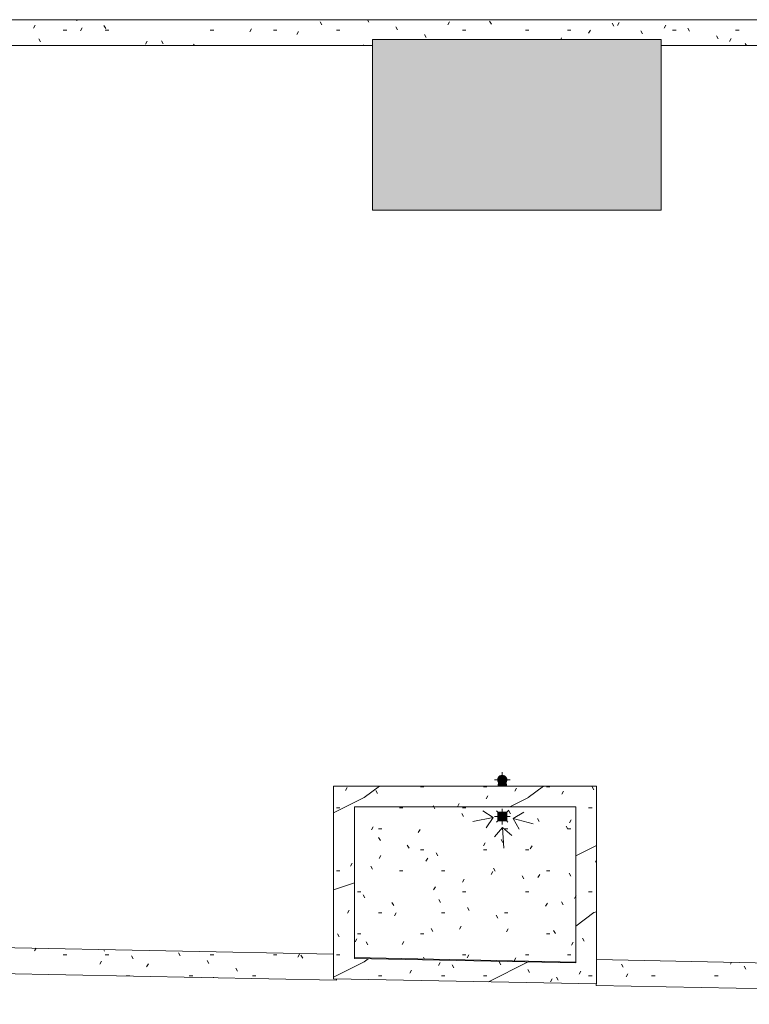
# Model space of a CAD drawing. Header units: millimetres. Extents: x 992 to 119315, y -26483 to 33271.
# Tile 19 of 110: x 87159 to 94214, y -26285 to -16763. Entities that reach past the tile are written whole.
import ezdxf

# ---------------------------------------------------------------- set-up
doc = ezdxf.new("R2010")
doc.units = ezdxf.units.MM
for name, color, linetype, lineweight in [('A-DETL', 90, 'Continuous', 9), ('A-DETL-MBND', 5, 'Continuous', 9), ('A-DETL-THIN', 151, 'Continuous', 9), ('A-FLOR', 192, 'Continuous', 18), ('A-ROOF', 132, 'Continuous', 9), ('P-PIPE', 3, 'Continuous', 9), ('P-SANR-FIXT', 6, 'Continuous', 9)]:
    doc.layers.add(name, color=color, linetype=linetype, lineweight=lineweight)
pattern_1 = [(0, (0, 0), (812.8, 203.2), [33.528, -576.072, 33.528, -576.072, -3251.2]), (0, (0, 0), (812.8, 203.2), [-1219.2, 33.528, -1185.672, 33.528, -576.072, -1422.4]), (0, (0, 0), (812.8, 203.2), [-3048, 33.528, -372.872, 33.528, -982.472]), (120, (304.8, 101.6), (-582.3764, 602.3054), [33.528, -576.072, 33.528, -576.072, -3251.2]), (120, (304.8, 101.6), (-582.3764, 602.3054), [-1219.2, 33.528, -1185.672, 33.528, -576.072, -1422.4]), (120, (304.8, 101.6), (-582.3764, 602.3054), [-3048, 33.528, -372.872, 33.528, -982.472]), (240, (406.4, 508), (-230.4236, -805.5054), [33.528, -576.072, 33.528, -576.072, -3251.2]), (240, (406.4, 508), (-230.4236, -805.5054), [-1219.2, 33.528, -1185.672, 33.528, -576.072, -1422.4]), (240, (406.4, 508), (-230.4236, -805.5054), [-3048, 33.528, -372.872, 33.528, -982.472])]

# ---------------------------------------------------------------- blocks, each defined once
blk = doc.blocks.new('PLUV_Grelha Ralo Hemisférico_Abacaxi - Grelha Abacaxi-V16-PLANTA DE CAIMENTO DE PISOS - COBERTURA')
at = {"layer": 'A-DETL-MBND'}
for points in [[(-2.5, -39.6), (-1.7, -17.1), (0, -14.3), (0, -10), (-5, -8.7), (-8.7, -5), (-10, 0), (-8.7, 5), (-5, 8.7), (0, 10), (0, 14.3), (-2.5, 18.3), (-2.5, 39.6), (-17.6, 35.6), (-7.1, 17), (-11.3, 14.6), (-22, 33.1), (-33.1, 22), (-14.6, 11.3), (-17.1, 6.9), (-35.6, 17.6), (-39.6, 2.5), (-18.3, 2.5), (-18.3, -2.5), (-39.6, -2.5), (-35.6, -17.6), (-17, -7.1), (-14.6, -11.3), (-33, -22), (-21.5, -32.2), (-10.9, -14.8), (-6.9, -17.1), (-17.1, -35.7), (-7.8, -38.1)], [(2.5, -39.6), (17.1, -34.6), (7.1, -17), (11.3, -14.5), (22, -33), (33, -22), (14.6, -11.3), (18.3, -7.7), (35.6, -17.6), (39.6, -2.5), (18.3, -2.5), (18.3, 2.5), (39.6, 2.5), (35.6, 17.6), (17.1, 7), (14.6, 11.3), (33.1, 22), (21.5, 32.2), (11, 14.8), (7.7, 18.3), (17.6, 35.6), (2.5, 39.6), (1.8, 17.1), (0, 14.3), (0, 10), (5.6, 8.2), (8.7, 5), (10, 0), (8.7, -5), (5, -8.7), (0, -10), (0, -14.3), (2.5, -18.3), (2.5, -37.5)]]:
    blk.add_hatch(color=252, dxfattribs=at).paths.add_polyline_path(points)
h = blk.add_hatch(color=252, dxfattribs=at)
h.paths.add_polyline_path([(-37.5, -2.5), (-37.1, -1.9), (-37.5, 2.5), (-39.6, 2.5), (-39.6, -2.5), (-37.5, -2.5)])
h.paths.add_polyline_path([(37.2, -2.5), (39.6, -2.5), (39.6, 2.5), (37.1, 2.5), (37.1, -2.5)])
h = blk.add_hatch(color=252, dxfattribs=at)
h.paths.add_polyline_path([(33, -22), (35.6, -17.6), (33.3, -16.5), (31, -20.8)])
h.paths.add_polyline_path([(-33.4, 16.4), (-31, 20.8), (-33.1, 22), (-35.6, 17.6), (-33.5, 16.4)])
h = blk.add_hatch(color=252, dxfattribs=at)
h.paths.add_polyline_path([(-33, -22), (-31.4, -19.9), (-34.3, -16.9), (-35, -18.6), (-34.4, -19.9)])
h.paths.add_polyline_path([(33.4, 16.4), (35.1, 18.6), (33.1, 22), (31.4, 19.8), (33.3, 16.4)])
h = blk.add_hatch(color=252, dxfattribs=at)
h.paths.add_polyline_path([(-17.6, -35.6), (-17.1, -33), (-20.8, -31), (-21.5, -33.4), (-18.5, -35.1)])
h.paths.add_polyline_path([(20.7, 30.8), (21.5, 33.3), (17.6, 35.6), (16.5, 33.3), (20.5, 31)])
h = blk.add_hatch(color=252, dxfattribs=at)
h.paths.add_polyline_path([(17.6, -35.6), (22, -33), (19.9, -31.4), (16.5, -33.5), (17.1, -34.6)])
h.paths.add_polyline_path([(-20.7, 30.9), (-16.4, 33.5), (-18.6, 35.1), (-21.5, 32.2), (-20.8, 31)])
at = {"layer": 'A-DETL-MBND', "color": 253, "flags": 128}
for points in [[(0, 40), (-1.6, 40), (-3.2, 39.9), (-4.8, 39.7), (-6.4, 39.5), (-7.9, 39.2), (-9.5, 38.9), (-11.1, 38.4), (-12.6, 38), (-14.1, 37.4), (-15.6, 36.8), (-17, 36.2), (-18.5, 35.5), (-19.9, 34.7), (-21.2, 33.9), (-22.6, 33), (-23.9, 32.1), (-25.2, 31.1), (-26.4, 30.1), (-27.6, 29), (-28.7, 27.9), (-29.8, 26.7), (-30.8, 25.5), (-31.8, 24.2), (-32.8, 22.9), (-33.7, 21.6), (-34.5, 20.2), (-35.3, 18.9), (-36, 17.4), (-36.7, 16), (-37.3, 14.5), (-37.8, 13), (-38.3, 11.5), (-38.7, 9.9), (-39.1, 8.4), (-39.4, 6.8), (-39.7, 5.2), (-39.8, 3.6), (-39.9, 2), (-40, 0.4), (-40, -1.2), (-39.9, -2.8), (-39.8, -4.4), (-39.6, -5.9), (-39.3, -7.5), (-39, -9.1), (-38.6, -10.6), (-38.1, -12.2), (-37.6, -13.7), (-37, -15.2), (-36.4, -16.6), (-35.7, -18.1), (-34.9, -19.5), (-34.1, -20.9), (-33.3, -22.2), (-32.3, -23.5), (-31.4, -24.8), (-30.4, -26), (-29.3, -27.2), (-28.2, -28.4), (-27, -29.5), (-25.8, -30.6), (-24.6, -31.6), (-23.3, -32.5), (-22, -33.4), (-20.6, -34.3), (-19.2, -35.1), (-17.8, -35.8), (-16.4, -36.5), (-14.9, -37.1), (-13.4, -37.7), (-11.9, -38.2), (-10.3, -38.6), (-8.8, -39), (-7.2, -39.3), (-5.6, -39.6), (-4.1, -39.8), (-2.5, -39.9), (-0.9, -40), (0, -40)], [(0, -40), (1.6, -40), (3.2, -39.9), (4.8, -39.7), (6.4, -39.5), (7.9, -39.2), (9.5, -38.9), (11.1, -38.4), (12.6, -38), (14.1, -37.4), (15.6, -36.8), (17, -36.2), (18.5, -35.5), (19.9, -34.7), (21.2, -33.9), (22.6, -33), (23.9, -32.1), (25.2, -31.1), (26.4, -30.1), (27.6, -29), (28.7, -27.9), (29.8, -26.7), (30.8, -25.5), (31.8, -24.2), (32.8, -22.9), (33.7, -21.6), (34.5, -20.2), (35.3, -18.9), (36, -17.4), (36.7, -16), (37.3, -14.5), (37.8, -13), (38.3, -11.5), (38.7, -9.9), (39.1, -8.4), (39.4, -6.8), (39.7, -5.2), (39.8, -3.6), (39.9, -2), (40, -0.4), (40, 1.2), (39.9, 2.8), (39.8, 4.4), (39.6, 5.9), (39.3, 7.5), (39, 9.1), (38.6, 10.6), (38.1, 12.2), (37.6, 13.7), (37, 15.2), (36.4, 16.6), (35.7, 18.1), (34.9, 19.5), (34.1, 20.9), (33.3, 22.2), (32.3, 23.5), (31.4, 24.8), (30.4, 26), (29.3, 27.2), (28.2, 28.4), (27, 29.5), (25.8, 30.6), (24.6, 31.6), (23.3, 32.5), (22, 33.4), (20.6, 34.3), (19.2, 35.1), (17.8, 35.8), (16.4, 36.5), (14.9, 37.1), (13.4, 37.7), (11.9, 38.2), (10.3, 38.6), (8.8, 39), (7.2, 39.3), (5.6, 39.6), (4.1, 39.8), (2.5, 39.9), (0.9, 40), (0, 40)]]:
    blk.add_lwpolyline(points, dxfattribs=at)
at = {"layer": 'A-DETL-MBND', "color": 253}
for radius, start, end in [(40, 178.00823, 181.99208), (39.7, 176.38831, 183.65078), (37.2, 176.14296, 183.8988), (39.7, 146.38831, 153.65078), (40, 150, 151.99208), (37.2, 146.14296, 153.8988), (39.7, 116.34922, 123.61169), (37.2, 116.1012, 123.85704), (40, 118.00792, 120), (18.4, 172.20487, 187.87993), (18.4, 142.20487, 157.87993), (18.4, 112.12007, 127.79513), (10, 90, 180), (40, 90, 93.75), (37.5, 90, 94), (39.7, 90, 93.61169), (37.2, 90, 93.85704), (18.4, 90, 97.79513), (40, 86.20946, 90), (39.7, 86.34922, 90), (37.5, 85.95676, 90), (37.2, 86.1012, 90), (18.4, 82.12007, 90), (10, 360, 90), (10, 270, 360), (18.4, 52.12007, 67.79513), (18.4, 22.12007, 37.79513), (37.2, 56.1012, 63.85704), (39.7, 56.34922, 63.61169), (18.4, 352.12007, 7.79513), (40, 60, 61.99177), (37.2, 26.1012, 33.85704), (39.7, 26.34922, 33.61169), (40, 28.00792, 30), (37.2, 356.1012, 3.85704), (39.7, 356.34922, 3.61169), (40, 358.00792, 1.99177), (39.7, 206.38831, 213.65078), (40, 208.00823, 210), (37.2, 206.14296, 213.8988), (39.7, 236.38831, 243.65078), (37.2, 236.14296, 243.8988), (40, 240, 241.99208), (18.4, 202.20487, 217.87993), (18.4, 232.20487, 247.87993), (10, 180, 270), (37.5, 266, 270), (40, 266.25, 270), (18.4, 262.20487, 270), (37.2, 266.14296, 270), (39.7, 266.38831, 270), (18.4, 270, 277.87993), (37.2, 270, 273.8988), (37.5, 270, 274.04324), (39.7, 270, 273.65078), (40, 270, 273.79054), (18.4, 292.20487, 307.87993), (18.4, 322.12007, 337.79513), (37.2, 296.14296, 303.8988), (39.7, 296.38831, 303.65078), (40, 298.00823, 300), (37.2, 326.1012, 333.85704), (39.7, 326.34922, 333.61169), (40, 330, 331.99177)]:
    blk.add_arc((0, 0), radius, start, end, dxfattribs=at)
for points in [[(-39.6, 2.5), (-39.2, 2.5), (-37.6, 2.5), (-33, 2.5), (-26.5, 2.5), (-21.2, 2.5), (-18.3, 2.5)], [(-17.1, 6.9), (-19.6, 8.4), (-24.2, 11.1), (-29.9, 14.3), (-33.8, 16.6), (-35.2, 17.4), (-35.6, 17.6)], [(-33.1, 22), (-32.7, 21.8), (-31.3, 21), (-27.4, 18.7), (-21.7, 15.4), (-17.1, 12.8), (-14.6, 11.3)], [(-11.3, 14.6), (-12.8, 17.1), (-15.4, 21.7), (-18.7, 27.4), (-21, 31.3), (-21.8, 32.7), (-22, 33.1)], [(-17.6, 35.6), (-17.4, 35.2), (-16.6, 33.8), (-14.3, 29.9), (-11.1, 24.2), (-8.4, 19.6), (-6.9, 17.1)], [(-2.5, 18.3), (-2.5, 21.2), (-2.5, 26.5), (-2.5, 33), (-2.5, 37.6), (-2.5, 39.2), (-2.5, 39.6)], [(2.5, 39.6), (2.5, 39.2), (2.5, 37.6), (2.5, 33), (2.5, 26.5), (2.5, 21.2), (2.5, 18.3)], [(7, 17.1), (8.4, 19.6), (11.1, 24.2), (14.4, 29.9), (16.6, 33.8), (17.4, 35.2), (17.6, 35.6)], [(22, 33), (21.8, 32.7), (21, 31.3), (18.7, 27.3), (15.4, 21.7), (12.8, 17.1), (11.3, 14.5)], [(14.6, 11.3), (17.1, 12.8), (21.7, 15.4), (27.4, 18.7), (31.3, 21), (32.7, 21.8), (33.1, 22)], [(35.6, 17.6), (35.2, 17.4), (33.8, 16.6), (29.9, 14.3), (24.2, 11.1), (19.6, 8.4), (17.1, 6.9)], [(18.3, 2.5), (21.2, 2.5), (26.5, 2.5), (33, 2.5), (37.6, 2.5), (39.2, 2.5), (39.6, 2.5)], [(-18.3, -2.5), (-21.2, -2.5), (-26.5, -2.5), (-33, -2.5), (-37.6, -2.5), (-39.2, -2.5), (-39.6, -2.5)], [(-35.6, -17.6), (-35.2, -17.4), (-33.8, -16.6), (-29.9, -14.4), (-24.2, -11.1), (-19.6, -8.4), (-17.1, -7)], [(-14.5, -11.3), (-17.1, -12.8), (-21.7, -15.4), (-27.3, -18.7), (-31.3, -21), (-32.7, -21.8), (-33, -22)], [(-22, -33.1), (-21.8, -32.7), (-21, -31.3), (-18.7, -27.4), (-15.4, -21.7), (-12.8, -17.1), (-11.3, -14.6)], [(-6.9, -17.1), (-8.4, -19.6), (-11.1, -24.2), (-14.3, -29.9), (-16.6, -33.8), (-17.4, -35.2), (-17.6, -35.6)], [(-2.5, -39.6), (-2.5, -39.2), (-2.5, -37.6), (-2.5, -33), (-2.5, -26.5), (-2.5, -21.2), (-2.5, -18.3)], [(2.5, -18.3), (2.5, -21.2), (2.5, -26.5), (2.5, -33), (2.5, -37.6), (2.5, -39.2), (2.5, -39.6)], [(17.6, -35.6), (17.4, -35.2), (16.6, -33.8), (14.4, -29.9), (11.1, -24.2), (8.4, -19.6), (7, -17.1)], [(11.3, -14.5), (12.8, -17.1), (15.4, -21.7), (18.7, -27.3), (21, -31.3), (21.8, -32.7), (22, -33)], [(33, -22), (32.7, -21.8), (31.3, -21), (27.3, -18.7), (21.7, -15.4), (17.1, -12.8), (14.5, -11.3)], [(17.1, -7), (19.6, -8.4), (24.2, -11.1), (29.9, -14.4), (33.8, -16.6), (35.2, -17.4), (35.6, -17.6)], [(39.6, -2.5), (39.2, -2.5), (37.6, -2.5), (33, -2.5), (26.5, -2.5), (21.2, -2.5), (18.3, -2.5)]]:
    blk.add_open_spline(points, degree=3, dxfattribs=at)
blk = doc.blocks.new('PLUV_Serie Reforcada_Joelho 45_90 - Standard-25854213-PLANTA DE CAIMENTO DE PISOS - COBERTURA')
at = {"layer": 'A-DETL-MBND'}
for points in [[(1183.6, -24153.6), (1220.5, -24153.6), (1219.9, -24077.2), (1208.2, -24079.5), (1198.7, -24084.6), (1191.5, -24091.4), (1186.8, -24099.3), (1184.3, -24107.1), (1185.1, -24107.9), (1183.6, -24113.2), (1183.5, -24141.1), (1183.2, -24150.8), (1183.4, -24153.6)], [(1239.5, -24153.6), (1258, -24153.6), (1258, -24134.4), (1257.3, -24110.7), (1256.8, -24107.1), (1257, -24107.1), (1255.6, -24102.3), (1250.5, -24093.3), (1241.2, -24083.7), (1237.8, -24081.5), (1226.2, -24077.8), (1220.5, -24077.1), (1220.5, -24153.6), (1239.3, -24153.6)], [(1208.2, -24176.1), (1220.5, -24176.1), (1220.5, -24159), (1181.4, -24159), (1182.1, -24176.1), (1206.9, -24176.1)], [(1234.2, -24176.1), (1260, -24176.1), (1259, -24159), (1220.5, -24159), (1220.5, -24176.1), (1232.9, -24176.1)]]:
    blk.add_hatch(color=253, dxfattribs=at).paths.add_polyline_path(points)
h = blk.add_hatch(color=253, dxfattribs=at)
h.paths.add_polyline_path([(1183.7, -24159), (1183, -24158.1), (1183.6, -24159)])
h.paths.add_polyline_path([(1198.4, -24159), (1220.5, -24159), (1220, -24156.6), (1186.1, -24157.7), (1186.1, -24159), (1197.3, -24159)])
h = blk.add_hatch(color=253, dxfattribs=at)
h.paths.add_polyline_path([(1257.6, -24117.7), (1257.7, -24111.9), (1256.8, -24107.1), (1255.7, -24107.4), (1257.4, -24113.2), (1257.6, -24117.3)])
h.paths.add_polyline_path([(1184.3, -24104.9), (1190.4, -24093.5), (1186.4, -24099.9), (1185.5, -24102.1)])
h.paths.add_polyline_path([(1183.4, -24117.7), (1184.5, -24109.1), (1184.3, -24107.1), (1184.1, -24107.1), (1183.4, -24117.3)])
h.paths.add_polyline_path([(1256.8, -24104.9), (1251.9, -24094.6), (1253.5, -24097.6), (1255.6, -24102.3)])
h = blk.add_hatch(color=253, dxfattribs=at)
h.paths.add_polyline_path([(1185.8, -24156.6), (1183.6, -24153.6), (1184.4, -24156.6), (1185.3, -24156.6)])
h.paths.add_polyline_path([(1210.9, -24156.6), (1220.5, -24156.6), (1220.5, -24153.6), (1185.3, -24153.6), (1186.1, -24156.6), (1210.8, -24156.6)])
h = blk.add_hatch(color=253, dxfattribs=at)
h.paths.add_polyline_path([(1227, -24156.6), (1244.7, -24156.6), (1243.8, -24153.6), (1220.5, -24154.2), (1221.1, -24156.6), (1226.2, -24156.6)])
h.paths.add_polyline_path([(1255.2, -24156.6), (1255, -24153.6), (1244.7, -24153.6), (1244.8, -24156.6), (1255, -24156.6)])
h.paths.add_polyline_path([(1257.5, -24156.6), (1256.7, -24154.6), (1256, -24156.6), (1257.4, -24156.6)])
h = blk.add_hatch(color=253, dxfattribs=at)
h.paths.add_polyline_path([(1257.4, -24159), (1258, -24158.1), (1256.8, -24158.3)])
h.paths.add_polyline_path([(1220.6, -24159), (1255.2, -24157.8), (1252.5, -24156.6), (1220.5, -24156.6), (1220.6, -24159)])
at = {"layer": 'A-DETL-MBND', "color": 253}
for p, q in [((1183, -24156.6), (1180.7, -24159)), ((1180.7, -24159), (1180.7, -24176.1)), ((1220.5, -24159), (1181.4, -24159)), ((1183, -24114.6), (1183, -24114.6)), ((1183, -24153.6), (1183, -24156.6)), ((1220.5, -24156.6), (1183.6, -24156.6)), ((1257.5, -24156.6), (1220.5, -24156.6)), ((1259.7, -24159), (1220.5, -24159)), ((1258, -24114.6), (1258, -24114.6)), ((1258, -24156.6), (1258, -24153.6)), ((1260.3, -24159), (1258, -24156.6)), ((1260.3, -24176.1), (1260.3, -24159))]:
    blk.add_line(p, q, dxfattribs=at)
at = {"layer": 'A-DETL-MBND', "color": 253, "flags": 128}
for points in [[(1183, -24114.6), (1183.1, -24113.1), (1183.2, -24111.6), (1183.3, -24110.1), (1183.5, -24108.6), (1183.8, -24107.2), (1184.1, -24105.7), (1184.5, -24104.2), (1184.9, -24102.8), (1185.4, -24101.4), (1186, -24100), (1186.6, -24098.6), (1187.3, -24097.3), (1188, -24096), (1188.8, -24094.7), (1189.6, -24093.4), (1190.5, -24092.2), (1191.4, -24091), (1192.4, -24089.9), (1193.4, -24088.8), (1194.4, -24087.7), (1195.5, -24086.7), (1196.7, -24085.7), (1197.8, -24084.8), (1199, -24083.9), (1200.3, -24083.1), (1201.6, -24082.3), (1202.9, -24081.5), (1204.2, -24080.9), (1205.6, -24080.2), (1207, -24079.7), (1208.4, -24079.1), (1209.8, -24078.7), (1211.2, -24078.3), (1212.7, -24077.9), (1214.2, -24077.7), (1215.7, -24077.4), (1217.1, -24077.3), (1218.6, -24077.2), (1220.1, -24077.1), (1220.5, -24077.1)], [(1220.5, -24077.1), (1222, -24077.1), (1223.5, -24077.2), (1225, -24077.4), (1226.5, -24077.6), (1228, -24077.9), (1229.5, -24078.2), (1230.9, -24078.6), (1232.3, -24079), (1233.8, -24079.5), (1235.1, -24080.1), (1236.5, -24080.7), (1237.9, -24081.3), (1239.2, -24082.1), (1240.5, -24082.8), (1241.7, -24083.7), (1242.9, -24084.5), (1244.1, -24085.4), (1245.3, -24086.4), (1246.4, -24087.4), (1247.4, -24088.5), (1248.5, -24089.6), (1249.4, -24090.7), (1250.4, -24091.9), (1251.3, -24093.1), (1252.1, -24094.3), (1252.9, -24095.6), (1253.6, -24096.9), (1254.3, -24098.3), (1254.9, -24099.6), (1255.5, -24101), (1256, -24102.4), (1256.5, -24103.9), (1256.9, -24105.3), (1257.2, -24106.8), (1257.5, -24108.2), (1257.7, -24109.7), (1257.9, -24111.2), (1258, -24112.7), (1258, -24114.2), (1258, -24114.6)], [(1183, -24114.6), (1183, -24114.6), (1183, -24114.7), (1183, -24114.9), (1183, -24115.1), (1183, -24115.4), (1183, -24115.7), (1183, -24116.1), (1183, -24116.6), (1183, -24117.1), (1183, -24117.7), (1183, -24118.3), (1183, -24119), (1183, -24119.8), (1183, -24120.6), (1183, -24121.4), (1183, -24122.3), (1183, -24123.3), (1183, -24124.3), (1183, -24125.3), (1183, -24126.4), (1183, -24127.6), (1183, -24128.8), (1183, -24130), (1183, -24131.2), (1183, -24132.5), (1183, -24133.9), (1183, -24135.2), (1183, -24136.6), (1183, -24138), (1183, -24139.5), (1183, -24140.9), (1183, -24142.4), (1183, -24143.9), (1183, -24145.4), (1183, -24147), (1183, -24148.5), (1183, -24150.1), (1183, -24151.6), (1183, -24153.2), (1183, -24153.6)], [(1258, -24153.6), (1258, -24152), (1258, -24150.5), (1258, -24148.9), (1258, -24147.4), (1258, -24145.9), (1258, -24144.3), (1258, -24142.8), (1258, -24141.3), (1258, -24139.9), (1258, -24138.4), (1258, -24137), (1258, -24135.6), (1258, -24134.2), (1258, -24132.9), (1258, -24131.6), (1258, -24130.3), (1258, -24129.1), (1258, -24127.9), (1258, -24126.7), (1258, -24125.6), (1258, -24124.6), (1258, -24123.5), (1258, -24122.6), (1258, -24121.7), (1258, -24120.8), (1258, -24120), (1258, -24119.2), (1258, -24118.5), (1258, -24117.9), (1258, -24117.3), (1258, -24116.7), (1258, -24116.2), (1258, -24115.8), (1258, -24115.5), (1258, -24115.2), (1258, -24114.9), (1258, -24114.8), (1258, -24114.7), (1258, -24114.6)]]:
    blk.add_lwpolyline(points, dxfattribs=at)
at = {"layer": 'A-DETL-MBND', "color": 253}
for major_axis, start_param, end_param in [((-37.5, 0), 4.712389, 6.354938), ((37.5, 0), 1.570796, 3.213346), ((37.5, 0), 6.211432, 7.853982), ((37.5, 0), 6.211432, 7.853982)]:
    blk.add_ellipse((1220.5, -24114.6), major_axis=major_axis, ratio=0.999988, start_param=start_param, end_param=end_param, dxfattribs=at)
blk = doc.blocks.new('PLUV_Serie Reforcada_Luva Simples - Standard-V17-PLANTA DE CAIMENTO DE PISOS - COBERTURA')
at = {"layer": 'A-DETL-MBND'}
for points in [[(1183.3, -24138.1), (1181.9, -24107), (1188.3, -24092.3), (1196.3, -24083.7), (1210.8, -24076.4), (1220.5, -24074.4), (1220.5, -24070.4), (1205.4, -24073), (1190.9, -24082.2), (1182.2, -24092.5), (1176.9, -24107.8), (1177.6, -24124.3), (1183.2, -24138)], [(1257.9, -24126.9), (1259.2, -24121.5), (1259.7, -24111.7), (1257.8, -24102.1), (1252.8, -24092.3), (1245.5, -24084.4), (1238.1, -24079.5), (1227.3, -24076), (1220, -24075.2), (1210.1, -24076.5), (1198.4, -24082.2), (1190.2, -24089.8), (1185.2, -24097.6), (1181.9, -24107.8), (1181.3, -24117.3), (1183.3, -24123.5), (1184.5, -24104.4), (1190.5, -24092.6), (1196.2, -24086.4), (1205.4, -24080.6), (1214, -24078), (1221.2, -24077.2), (1232.8, -24079.5), (1242.8, -24084.8), (1248.7, -24090.3), (1254.7, -24099.9), (1257.2, -24108.5), (1257.7, -24118.7), (1257.9, -24126.7)], [(1257.8, -24138.1), (1258.9, -24136.8), (1264.2, -24121.5), (1263.4, -24104.9), (1256.8, -24090), (1246.8, -24079.5), (1235.7, -24073), (1220.5, -24070.4), (1220.7, -24075.1), (1234.1, -24077.5), (1248.5, -24086.7), (1256, -24097.9), (1259.5, -24107.8), (1258.7, -24124.9), (1257.9, -24128.3), (1257.9, -24137.2)]]:
    blk.add_hatch(color=253, dxfattribs=at).paths.add_polyline_path(points)
at = {"layer": 'A-DETL-MBND', "color": 253}
for p, q in [((1176.2, -24114.7), (1176.2, -24114.7)), ((1181, -24114.6), (1181, -24114.7)), ((1181, -24114.7), (1181, -24115)), ((1260.1, -24114.7), (1260.1, -24114.6)), ((1260.1, -24115), (1260.1, -24114.7)), ((1264.8, -24114.7), (1264.8, -24114.7))]:
    blk.add_line(p, q, dxfattribs=at)
for centre, major_axis, start_param, end_param in [((1220.5, -24114.7), (44.3, 0), 1.570796, 3.703383), ((1220.5, -24114.7), (44.3, 0), 2.306972, 2.930762), ((1220.5, -24114.6), (39.5, 0), 1.570796, 3.458785), ((1220.5, -24114.7), (44.3, 0), 1.985518, 2.203341), ((1220.5, -24114.7), (39.5, 0), 2.214494, 2.268928), ((1220.5, -24114.7), (39.5, 0), 1.887434, 1.973614), ((1220.5, -24114.7), (44.3, 0), 1.597442, 1.880005), ((1220.5, -24114.7), (-44.3, 0), 2.579802, 4.712389), ((1220.5, -24114.6), (39.5, 0), 5.965993, 7.853982), ((1220.5, -24114.7), (44.3, 0), 1.261588, 1.544151), ((1220.5, -24114.7), (39.5, 0), 1.167979, 1.254158), ((1220.5, -24114.7), (44.3, 0), 0.938252, 1.156074), ((1220.5, -24114.7), (39.5, 0), 0.872665, 0.927099), ((1220.5, -24114.7), (44.3, 0), 0.210831, 0.834621), ((1220.5, -24114.7), (44.3, 0), 3.024959, 3.258449), ((1220.5, -24114.7), (44.3, 0), 3.348853, 3.706151), ((1220.5, -24114.7), (39.5, 0), 2.932124, 3.351786), ((1220.5, -24114.7), (44.3, 0), 5.718627, 6.075925), ((1220.5, -24114.7), (39.5, 0), 6.072992, 6.492654), ((1220.5, -24114.7), (44.3, 0), 6.166329, 6.399819)]:
    blk.add_ellipse(centre, major_axis=major_axis, ratio=0.999988, start_param=start_param, end_param=end_param, dxfattribs=at)
blk = doc.blocks.new('BE-PMSa-MOD-ESG-ESCOLA-EX-000-R_rvt-1-PLANTA DE CAIMENTO DE PISOS - COBERTURA')
at = {"layer": 'A-DETL-MBND', "color": 253}
for p, q in [((1220.5, -24077.1), (1220.5, -24039.6)), ((1145.5, -24114.6), (1183, -24114.6)), ((1183, -24159), (1183, -24176.1)), ((1258, -24114.6), (1295.5, -24114.6)), ((1258, -24176.1), (1258, -24159)), ((1145.5, -24470.2), (1180.9, -24470.2)), ((1183.4, -24470.2), (1202.1, -24470.2)), ((1210.5, -24470.2), (1230.5, -24470.2)), ((1220.5, -24455.9), (1220.5, -24395.2)), ((1220.5, -24480.2), (1220.5, -24460.2)), ((1239, -24470.2), (1257.7, -24470.2)), ((1260.2, -24470.2), (1295.5, -24470.2)), ((1220.5, -24545.2), (1220.5, -24484.5))]:
    blk.add_line(p, q, dxfattribs=at)
for centre, radius, start, end in [((1220.5, -24470.2), 37.5, 175.91688, 178.12098), ((1220.5, -24470.2), 37.5, 146.25469, 154.23768), ((1220.5, -24470.2), 37.5, 116.23052, 124.08208), ((1220.5, -24488.9), 18.7, 90, 121.08924), ((1220.5, -24470.2), 37.5, 86.07474, 93.88328), ((1220.5, -24451.4), 18.7, 81.42299, 90), ((1220.5, -24451.4), 18.7, 270, 301.08924), ((1220.5, -24451.4), 18.7, 17.13797, 37.00742), ((1220.5, -24451.4), 18.7, 331.27026, 337.52616), ((1220.5, -24470.2), 37.5, 55.87572, 63.72727), ((1220.5, -24470.2), 37.5, 25.76232, 33.74531), ((1220.5, -24470.2), 37.5, 1.87902, 4.08312), ((1220.5, -24470.2), 37.5, 181.87858, 184.12726), ((1220.5, -24470.2), 37.5, 205.80524, 213.78823), ((1220.5, -24470.2), 37.5, 235.91792, 243.76948), ((1220.5, -24488.9), 18.7, 197.24479, 217.11424), ((1220.5, -24488.9), 18.7, 151.2701, 157.66537), ((1220.5, -24488.9), 18.7, 261.51472, 270), ((1220.5, -24470.2), 37.5, 266.11672, 273.92526), ((1220.5, -24470.2), 37.5, 296.27273, 304.12428), ((1220.5, -24470.2), 37.5, 326.21177, 334.19476), ((1220.5, -24470.2), 37.5, 355.87274, 358.12142)]:
    blk.add_arc(centre, radius, start, end, dxfattribs=at)
at = {"layer": 'P-PIPE', "color": 21, "lineweight": 9}
for name in ['PLUV_Serie Reforcada_Luva Simples - Standard-V17-PLANTA DE CAIMENTO DE PISOS - COBERTURA', 'PLUV_Serie Reforcada_Joelho 45_90 - Standard-25854213-PLANTA DE CAIMENTO DE PISOS - COBERTURA']:
    blk.add_blockref(name, (0, 0), dxfattribs=at)
at = {"layer": 'P-SANR-FIXT', "color": 21, "lineweight": 9, "xscale": 0.9999999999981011, "yscale": 0.9999999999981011}
blk.add_blockref('PLUV_Grelha Ralo Hemisférico_Abacaxi - Grelha Abacaxi-V16-PLANTA DE CAIMENTO DE PISOS - COBERTURA', (1220.5, -24470.2), dxfattribs=at)
blk = doc.blocks.new('CHAPIM1 - CHAPIM-4684020-PLANTA DE CAIMENTO DE PISOS - COBERTURA')
at = {"layer": 'A-DETL-MBND', "lineweight": 5}
h = blk.add_hatch(dxfattribs=at)
h.set_pattern_fill('FP_1', color=71, style=0, pattern_type=2)
h.set_pattern_definition(pattern_1)
h.paths.add_polyline_path([(2132.2, -26087.6), (2132.2, -24176.1), (-410, -24176.1), (-410, -26037), (2127.9, -26087.5)])
h.paths.add_polyline_path([(1932.2, -25883.6), (-210, -25840.9), (-210, -24376.1), (1932.2, -24376.1), (1932.2, -25876.1)])
h = blk.add_hatch(dxfattribs=at)
h.set_pattern_fill('FP_12', color=71, style=0, pattern_type=2)
h.set_pattern_definition([(216.87, (635, 1587.5), (4762.4943, 3175.0085), [793.75, -7143.75]), (206.565, (1587.5, 1111.25), (-1587.501, -1587.499), [1774.88, -1774.88]), (198.435, (1587.5, 317.5), (-3174.997, -1587.503), [1004.02, -4016.09])])
h.paths.add_polyline_path([(2132.2, -26087.6), (2132.2, -24176.1), (-410, -24176.1), (-410, -26037), (2127.9, -26087.5)])
h.paths.add_polyline_path([(1932.2, -25883.6), (-210, -25840.9), (-210, -24376.1), (1932.2, -24376.1), (1932.2, -25876.1)])
at = {"layer": 'A-DETL-MBND', "color": 250, "lineweight": 5}
for p, q in [((-410, -24176.1), (2132.2, -24176.1)), ((-410, -24176.1), (-410, -26037)), ((2132.2, -24176.1), (2132.2, -26087.6)), ((-210, -24376.1), (-210, -25840.9)), ((1932.2, -24376.1), (-210, -24376.1)), ((1932.2, -25883.6), (1932.2, -24376.1)), ((-210, -25840.9), (1932.2, -25883.6)), ((2132.2, -26087.6), (-410, -26037))]:
    blk.add_line(p, q, dxfattribs=at)
blk = doc.blocks.new('CHAPIM11 - CHAPIM-5294616-PLANTA DE CAIMENTO DE PISOS - COBERTURA')
at = {"layer": 'A-DETL-MBND', "lineweight": 5}
h = blk.add_hatch(dxfattribs=at)
h.set_pattern_fill('FP_1', color=53, style=0, pattern_type=2)
h.set_pattern_definition(pattern_1)
h.paths.add_polyline_path([(-7387.5, -21918.1), (-7387.5, -21844.6), (-7307.5, -21844.6), (-7307.5, -21918.1), (-7252.5, -21918.1), (-7252.5, -17013.1), (-33, -17013.1), (-33, -16955.6), (2757.5, -16955.6), (2757.5, -17013.1), (3776.5, -17013.1), (3776.5, -16763.1), (-7502.5, -16763.1), (-7502.5, -21918.1)])
at = {"layer": 'A-DETL-MBND', "color": 250, "lineweight": 5}
for p, q in [((-7502.5, -16763.1), (3776.5, -16763.1)), ((-7502.5, -16763.1), (-7502.5, -21918.1)), ((-7252.5, -17013.1), (-7252.5, -21918.1)), ((-33, -17013.1), (-7252.5, -17013.1)), ((3776.5, -17013.1), (2757.5, -17013.1)), ((-7387.5, -21918.1), (-7502.5, -21918.1)), ((-7252.5, -21918.1), (-7307.5, -21918.1))]:
    blk.add_line(p, q, dxfattribs=at)
blk = doc.blocks.new('CHAPIM12 - CHAPIM-5294647-PLANTA DE CAIMENTO DE PISOS - COBERTURA')
at = {"layer": 'A-DETL-MBND', "lineweight": 5}
h = blk.add_hatch(dxfattribs=at)
h.set_pattern_fill('FP_14', color=53, style=0, pattern_type=2)
h.set_pattern_definition(pattern_1)
h.paths.add_polyline_path([(-382.2, -26051.5), (-381.9, -26037.6), (-410, -26037), (-410, -25800.9), (-7615.8, -25657.5), (-7620.7, -25907.4), (-410, -26051)])
at = {"layer": 'A-DETL-MBND', "color": 250, "lineweight": 5}
for p, q in [((-7620.7, -25907.4), (-7615.8, -25657.5)), ((-7615.8, -25657.5), (-410, -25800.9)), ((-382.2, -26051.5), (-7620.7, -25907.4)), ((-381.9, -26037.6), (-382.2, -26051.5))]:
    blk.add_line(p, q, dxfattribs=at)
blk = doc.blocks.new('CHAPIM13 - CHAPIM-5294677-PLANTA DE CAIMENTO DE PISOS - COBERTURA')
at = {"layer": 'A-DETL-MBND', "lineweight": 5}
h = blk.add_hatch(dxfattribs=at)
h.set_pattern_fill('FP_18', color=53, style=0, pattern_type=2)
h.set_pattern_definition(pattern_1)
h.paths.add_polyline_path([(11313.9, -26285), (11318.9, -26035), (2132.6, -25852.2), (2132.2, -25883.6), (2132.2, -26087.6), (2127.9, -26087.6), (2127.6, -26102.1), (10486.2, -26268.5)])
at = {"layer": 'A-DETL-MBND', "color": 250, "lineweight": 5}
for p, q in [((2132.2, -25874), (2132.6, -25852.2)), ((2132.6, -25852.2), (11318.9, -26035)), ((2127.6, -26102.1), (2127.9, -26087.5)), ((11313.9, -26285), (2127.6, -26102.1))]:
    blk.add_line(p, q, dxfattribs=at)
blk = doc.blocks.new('BE-PMSa-MOD-ARQ-ESCOLA-EX-000-R_0056_rvt-1-PLANTA DE CAIMENTO DE PISOS - COBERTURA')
at = {"layer": 'A-DETL-MBND', "lineweight": 5}
h = blk.add_hatch(dxfattribs=at)
h.set_pattern_fill('FP_1', color=135, style=0, pattern_type=2)
h.set_pattern_definition(pattern_1)
h.paths.add_polyline_path([(1932.2, -25876.1), (1932.2, -24376.1), (-210, -24376.1), (-210, -25833.4), (1924.7, -25875.9)])
h.paths.add_polyline_path([(1218, -24509.8), (1198.6, -24503.2), (1185, -24487.8), (1180.9, -24467.7), (1187.5, -24448.2), (1202.9, -24434.6), (1218, -24430.6), (1218.8, -24453.1), (1220.5, -24455.9), (1223.1, -24450.6), (1223.1, -24430.6), (1242.5, -24437.1), (1256.1, -24452.6), (1260.2, -24472.7), (1253.6, -24492.2), (1238.2, -24505.7), (1223.1, -24509.8), (1222.3, -24487.2), (1220.5, -24484.5), (1218, -24488.4), (1218, -24509.7)])
h.paths.add_polyline_path([(1204.2, -24503.6), (1213.5, -24487.2), (1209.2, -24484.7), (1200.7, -24501.6), (1204.1, -24503.5)])
h.paths.add_polyline_path([(1236.9, -24503.5), (1241.3, -24501), (1231.5, -24485), (1228.2, -24488.4), (1235.9, -24501.7)])
h.paths.add_polyline_path([(1251.4, -24490.9), (1253.9, -24486.6), (1237.6, -24477.2), (1235.9, -24481.9), (1249.7, -24489.9)])
h.paths.add_polyline_path([(1189.7, -24490.9), (1206, -24481.5), (1202.3, -24477.8), (1187.2, -24486.6), (1189.6, -24490.7)])
h.paths.add_polyline_path([(1220.5, -24480.2), (1226.2, -24478.4), (1229.2, -24475.2), (1230.5, -24470.2), (1229.2, -24465.2), (1225.5, -24461.5), (1220.5, -24460.2), (1215.5, -24461.5), (1211.9, -24465.2), (1210.5, -24470.2), (1211.9, -24475.2), (1215.5, -24478.8), (1218, -24479.8)])
h.paths.add_polyline_path([(1194.3, -24472.7), (1202.3, -24472.7), (1202.1, -24467.7), (1183.5, -24467.7), (1183.5, -24472.7), (1191.4, -24472.7)])
h.paths.add_polyline_path([(1240.2, -24472.7), (1257.6, -24472.7), (1256.6, -24467.7), (1238.8, -24467.7), (1239, -24472.7)])
h.paths.add_polyline_path([(1203.5, -24463.2), (1205.3, -24458.5), (1189.1, -24450.3), (1187.8, -24454.2), (1202.3, -24462.6)])
h.paths.add_polyline_path([(1237.6, -24463.2), (1253.9, -24453.7), (1251.4, -24449.5), (1235.1, -24458.9), (1237.6, -24463.2)])
h.paths.add_polyline_path([(1231.9, -24455.6), (1240.4, -24438.8), (1236.9, -24436.8), (1227.6, -24453.2), (1231.5, -24455.4)])
h.paths.add_polyline_path([(1209.2, -24455.6), (1213.1, -24452.3), (1204.1, -24436.8), (1199.8, -24439.3), (1208.4, -24454.2)])
blk.add_hatch(color=10, dxfattribs=at).paths.add_polyline_path([(1932.2, -25883.6), (1932.2, -25876.1), (-210, -25833.4), (-210, -25840.9), (1811.7, -25881.2)])
at = {"layer": 'A-DETL-MBND', "color": 250, "lineweight": 5}
blk.add_line((-210, -25833.4), (1932.2, -25876.1), dxfattribs=at)
at = {"layer": 'A-ROOF', "color": 250, "lineweight": 5}
for name in ['CHAPIM11 - CHAPIM-5294616-PLANTA DE CAIMENTO DE PISOS - COBERTURA', 'CHAPIM1 - CHAPIM-4684020-PLANTA DE CAIMENTO DE PISOS - COBERTURA', 'CHAPIM12 - CHAPIM-5294647-PLANTA DE CAIMENTO DE PISOS - COBERTURA', 'CHAPIM13 - CHAPIM-5294677-PLANTA DE CAIMENTO DE PISOS - COBERTURA']:
    blk.add_blockref(name, (0, 0), dxfattribs=at)

msp = doc.modelspace()

# ---------------------------------------------------------------- hatches: boundary and pattern name
at = {"layer": 'A-FLOR', "lineweight": 5}
msp.add_hatch(color=256, dxfattribs=at).paths.add_polyline_path([(91895, -18605), (93362.4, -18605), (93362.4, -16955.6), (90572, -16955.6), (90572, -18605), (90873.2, -18605)])

# ---------------------------------------------------------------- linework, layer by layer
at = {"layer": 'A-DETL', "lineweight": 35}
for p, q in [((91784.9, -24430.6), (91864.9, -24430.6)), ((91784.9, -24509), (91784.9, -24430.6)), ((91864.9, -24430.6), (91864.9, -24509)), ((91864.9, -24509), (91784.9, -24509))]:
    msp.add_line(p, q, dxfattribs=at)
at = {"layer": 'A-DETL-THIN'}
for p, q in [((91737.8, -24479.6), (91638.1, -24412.7)), ((91784.9, -24430.6), (91768.8, -24414.4)), ((91864.9, -24430.6), (91887.9, -24407.6)), ((91929.5, -24487.2), (92033.3, -24426.9)), ((91541.5, -24518.2), (91737.8, -24479.6)), ((91737.8, -24479.6), (91670.9, -24579.2)), ((91784.9, -24509), (91769.1, -24524.8)), ((91864.9, -24509), (91879.1, -24523.1)), ((92122.8, -24538.5), (91929.5, -24487.2)), ((91929.5, -24487.2), (91989.8, -24591)), ((91828.9, -24574.2), (91749.3, -24664)), ((91840.9, -24773.8), (91828.9, -24574.2)), ((91828.9, -24574.2), (91918.7, -24653.8))]:
    msp.add_line(p, q, dxfattribs=at)
at = {"layer": 'A-FLOR'}
for p, q in [((93362.4, -16955.6), (90572, -16955.6)), ((90572, -16955.6), (90572, -18605)), ((93362.4, -18605), (93362.4, -16955.6)), ((90572, -18605), (93362.4, -18605))]:
    msp.add_line(p, q, dxfattribs=at)

# ---------------------------------------------------------------- block references
at = {"lineweight": 5}
for name in ['BE-PMSa-MOD-ARQ-ESCOLA-EX-000-R_0056_rvt-1-PLANTA DE CAIMENTO DE PISOS - COBERTURA', 'BE-PMSa-MOD-ESG-ESCOLA-EX-000-R_rvt-1-PLANTA DE CAIMENTO DE PISOS - COBERTURA']:
    msp.add_blockref(name, (90605, 0), dxfattribs=at)

doc.saveas('drawing.dxf')
